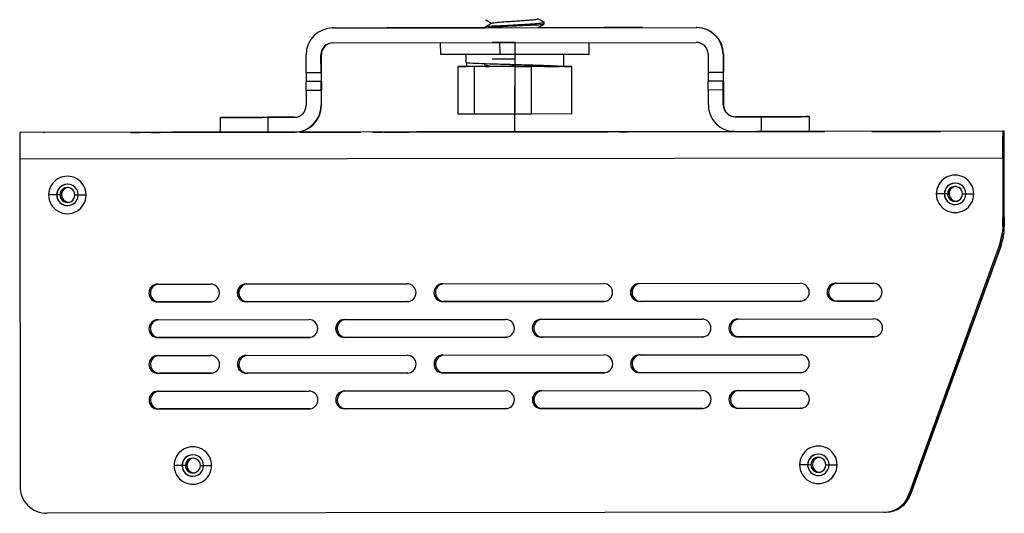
# Model space of a CAD drawing. Header units: millimetres. Extents: x -320 to 32, y 12 to 324.
# Tile 22 of 24: x -133 to 32, y 147 to 230. Entities that reach past the tile are written whole.
import ezdxf

# ---------------------------------------------------------------- set-up
doc = ezdxf.new("R2010")
doc.units = ezdxf.units.MM
doc.header["$PDSIZE"] = -1

msp = doc.modelspace()

# ---------------------------------------------------------------- linework, layer by layer
at = {"color": 7, "linetype": 'Continuous', "lineweight": 25}
for p, q in [((-80.85, 228.61), (-80.92, 228.61)), ((-80.85, 228.61), (-80.76, 228.61)), ((-80.82, 228.61), (-19.82, 228.68)), ((-80.76, 228.61), (-80.82, 228.61)), ((-80.76, 228.61), (-55.22, 228.64)), ((-65.31, 228.63), (-35.31, 228.66)), ((-55.22, 228.64), (-65.27, 228.63)), ((-65.27, 228.63), (-65.27, 228.63)), ((-55.22, 228.86), (-55.22, 228.64)), ((-54.71, 228.86), (-54.71, 228.67)), ((-46.39, 228.65), (-46.4, 228.66)), ((-46.39, 228.65), (-19.76, 228.68)), ((-35.27, 228.66), (-46.39, 228.65)), ((-45.46, 229.59), (-45.37, 229.57)), ((-45.36, 229.26), (-45.36, 229.7)), ((-35.27, 228.66), (-35.27, 228.66)), ((-19.82, 228.68), (-19.76, 228.68)), ((-80.82, 226.11), (-19.82, 226.18)), ((-62.79, 226.13), (-62.78, 224.13)), ((-52.77, 224.14), (-52.78, 226.14)), ((-37.78, 224.16), (-37.79, 226.16)), ((-85.31, 221.1), (-85.32, 224.1)), ((-82.81, 221.11), (-82.82, 224.11)), ((-82.75, 224.11), (-82.82, 224.11)), ((-82.75, 221.11), (-82.75, 224.11)), ((-58.53, 224.14), (-58.53, 222.79)), ((-42.03, 222.16), (-42.03, 224.06)), ((-17.82, 224.18), (-17.81, 221.18)), ((-15.25, 224.19), (-15.32, 224.19)), ((-15.32, 224.19), (-15.31, 221.19)), ((-15.25, 224.19), (-15.25, 221.19)), ((-57.04, 222.14), (-59.82, 222.13)), ((-59.82, 222.13), (-58.37, 222.14)), ((-59.81, 214.13), (-59.82, 222.13)), ((-58.37, 222.78), (-58.37, 222.14)), ((-47.5, 222.15), (-57.04, 222.14)), ((-57.03, 214.14), (-57.04, 222.14)), ((-55.28, 222.14), (-55.28, 222.58)), ((-40.74, 222.16), (-47.5, 222.15)), ((-47.49, 214.15), (-47.5, 222.15)), ((-45.35, 222.15), (-43.52, 222.15)), ((-43.52, 222.15), (-42.85, 222.16)), ((-42.03, 222.16), (-40.74, 222.16)), ((-40.73, 214.16), (-40.74, 222.16)), ((-85.31, 221.1), (-82.81, 221.11)), ((-17.81, 221.18), (-15.31, 221.19)), ((-82.81, 219.61), (-85.31, 219.6)), ((-82.81, 219.61), (-82.81, 219.61)), ((-82.75, 219.61), (-82.75, 219.61)), ((-15.31, 219.69), (-17.81, 219.68)), ((-15.3, 218.19), (-17.8, 218.18)), ((-17.8, 215.68), (-17.8, 218.18)), ((-15.31, 219.69), (-15.31, 219.69)), ((-15.3, 215.69), (-15.3, 218.19)), ((-15.25, 219.69), (-15.25, 219.69)), ((-15.25, 218.19), (-15.25, 215.69)), ((-82.8, 218.11), (-85.3, 218.1)), ((-85.3, 218.1), (-85.3, 215.6)), ((-82.8, 218.11), (-82.8, 215.61)), ((-82.75, 215.61), (-82.75, 218.11)), ((-82.8, 215.61), (-82.75, 215.61)), ((-15.3, 215.69), (-15.25, 215.69)), ((-99.7, 213.59), (-99.69, 213.59)), ((-99.7, 211.09), (-99.7, 213.59)), ((-94.27, 213.59), (-94.27, 213.59)), ((-91.72, 213.6), (-91.72, 211.1)), ((-87.3, 213.6), (-91.72, 213.6)), ((-91.67, 213.6), (-87.25, 213.6)), ((-57.03, 214.14), (-59.81, 214.13)), ((-47.49, 214.15), (-57.03, 214.14)), ((-40.73, 214.16), (-47.49, 214.15)), ((-8.87, 213.7), (-13.3, 213.69)), ((-13.25, 213.69), (-13.3, 213.69)), ((-13.25, 213.69), (-8.82, 213.7)), ((-8.87, 211.2), (-8.87, 213.7)), ((-6.27, 213.7), (-6.27, 213.7)), ((-0.85, 213.71), (-0.84, 213.71)), ((-0.85, 213.71), (-0.85, 211.21)), ((-0.84, 211.21), (-0.84, 213.71)), ((31.61, 211.24), (-133.39, 211.04)), ((-133.15, 211.05), (-133.39, 211.04)), ((-99.7, 211.09), (-133.15, 211.05)), ((-113.27, 211.07), (-101.27, 211.08)), ((-101.26, 211.08), (-113.26, 211.07)), ((-113.26, 211.07), (-113.26, 211.07)), ((-100.36, 211.09), (-109.82, 211.07)), ((-109.82, 211.07), (-100.37, 211.09)), ((-109.82, 211.07), (-109.82, 211.07)), ((-109.79, 211.07), (-100.33, 211.09)), ((-100.33, 211.09), (-109.78, 211.07)), ((-109.78, 211.07), (-109.78, 211.07)), ((-106.38, 211.08), (-97.3, 211.09)), ((-97.3, 211.09), (-106.37, 211.08)), ((-106.37, 211.08), (-106.37, 211.08)), ((-106.31, 211.08), (-99.7, 211.09)), ((-99.7, 211.09), (-106.3, 211.08)), ((-106.3, 211.08), (-106.3, 211.08)), ((-102.93, 211.08), (-90.04, 211.1)), ((-90.03, 211.1), (-102.92, 211.08)), ((-102.92, 211.08), (-102.92, 211.08)), ((-102.83, 211.08), (-99.7, 211.09)), ((-99.7, 211.09), (-102.82, 211.08)), ((-102.82, 211.08), (-102.82, 211.08)), ((-101.26, 211.08), (-101.26, 211.08)), ((-100.36, 211.09), (-100.36, 211.09)), ((-100.33, 211.09), (-100.33, 211.09)), ((-97.3, 211.09), (-97.3, 211.09)), ((-91.72, 211.1), (-87.29, 211.1)), ((-90.03, 211.1), (-90.03, 211.1)), ((-87.19, 211.1), (-87.14, 211.1)), ((-13.46, 211.19), (-87.11, 211.1)), ((-47.71, 211.15), (-72.6, 211.12)), ((-72.6, 211.12), (-47.71, 211.15)), ((-72.6, 211.12), (-72.6, 211.12)), ((-72.51, 211.12), (-47.62, 211.15)), ((-47.61, 211.15), (-72.5, 211.12)), ((-72.5, 211.12), (-72.5, 211.12)), ((-65.31, 211.13), (-44.23, 211.15)), ((-44.23, 211.15), (-65.3, 211.13)), ((-65.3, 211.13), (-65.3, 211.13)), ((-65.24, 211.13), (-44.17, 211.15)), ((-44.16, 211.15), (-65.23, 211.13)), ((-65.23, 211.13), (-65.23, 211.13)), ((-62.21, 211.13), (-40.75, 211.16)), ((-40.74, 211.16), (-62.2, 211.13)), ((-62.2, 211.13), (-62.2, 211.13)), ((-62.18, 211.13), (-40.72, 211.16)), ((-40.71, 211.16), (-62.17, 211.13)), ((-62.17, 211.13), (-62.17, 211.13)), ((-61.27, 211.13), (-37.27, 211.16)), ((-37.26, 211.16), (-61.26, 211.13)), ((-61.26, 211.13), (-61.26, 211.13)), ((-47.71, 211.15), (-47.71, 211.15)), ((-47.61, 211.15), (-47.61, 211.15)), ((-44.23, 211.15), (-44.23, 211.15)), ((-44.16, 211.15), (-44.16, 211.15)), ((-41.71, 211.16), (-6.71, 211.2)), ((-6.71, 211.2), (-41.71, 211.16)), ((-41.71, 211.16), (-41.71, 211.16)), ((-41.62, 211.16), (-13.41, 211.19)), ((-13.42, 211.19), (-41.61, 211.16)), ((-41.61, 211.16), (-41.61, 211.16)), ((-40.74, 211.16), (-40.74, 211.16)), ((-40.71, 211.16), (-40.71, 211.16)), ((-38.23, 211.16), (-3.23, 211.2)), ((-3.23, 211.2), (-38.23, 211.16)), ((-38.23, 211.16), (-38.23, 211.16)), ((-38.17, 211.16), (-13.4, 211.19)), ((-13.4, 211.19), (-38.16, 211.16)), ((-38.16, 211.16), (-38.16, 211.16)), ((-37.26, 211.16), (-37.26, 211.16)), ((-34.75, 211.16), (-13.32, 211.19)), ((-13.34, 211.19), (-34.74, 211.16)), ((-34.74, 211.16), (-34.74, 211.16)), ((-34.72, 211.17), (-13.38, 211.19)), ((-13.39, 211.19), (-34.71, 211.17)), ((-34.71, 211.17), (-34.71, 211.17)), ((-31.27, 211.17), (-14.77, 211.19)), ((-14.76, 211.19), (-31.26, 211.17)), ((-31.26, 211.17), (-31.26, 211.17)), ((-14.76, 211.19), (-14.76, 211.19)), ((-13.29, 211.19), (-8.87, 211.2)), ((-6.71, 211.2), (-6.71, 211.2)), ((-4.2, 211.2), (0.25, 211.21)), ((-3.23, 211.2), (-3.23, 211.2)), ((0.26, 211.21), (-1.66, 211.2)), ((-0.85, 211.21), (-0.84, 211.21)), ((31.85, 211.25), (-0.84, 211.21)), ((-0.84, 211.21), (0.28, 211.21)), ((0.29, 211.21), (-0.84, 211.21)), ((0.26, 211.21), (0.26, 211.21)), ((0.29, 211.21), (0.29, 211.21)), ((9.68, 211.22), (9.66, 211.22)), ((9.68, 211.22), (9.68, 211.22)), ((21.16, 211.23), (21.18, 211.23)), ((31.85, 211.25), (31.61, 211.24)), ((31.61, 211.24), (31.62, 209.74)), ((31.85, 209.75), (31.85, 211.25)), ((31.85, 209.75), (31.62, 209.74)), ((31.61, 206.74), (-133.39, 206.54)), ((31.61, 206.74), (31.63, 194.79)), ((31.61, 206.74), (31.61, 206.74)), ((31.61, 206.74), (31.62, 194.79)), ((31.88, 194.79), (31.86, 206.75)), ((31.87, 206.75), (31.86, 206.75)), ((31.88, 194.79), (31.87, 206.75)), ((-133.39, 206.54), (-133.33, 151.54)), ((31.61, 206.24), (31.62, 206.24)), ((31.62, 206.24), (31.62, 204.74)), ((31.86, 206.25), (31.86, 206.25)), ((31.86, 204.75), (31.86, 206.25)), ((31.61, 204.74), (31.62, 204.74)), ((31.62, 204.74), (31.61, 204.74)), ((31.62, 204.74), (31.63, 196.74)), ((31.62, 204.74), (31.62, 204.74)), ((31.86, 204.75), (31.86, 204.75)), ((31.87, 196.75), (31.86, 204.75)), ((31.86, 204.75), (31.86, 204.75)), ((-127.18, 200.55), (-128.54, 200.55)), ((-127.18, 200.55), (-127.18, 200.55)), ((-126.63, 200.55), (-127.18, 200.55)), ((-126.62, 200.55), (-126.63, 200.55)), ((-126.39, 200.56), (-126.38, 200.56)), ((-124.13, 200.55), (-123.58, 200.55)), ((-123.58, 200.55), (-122.24, 200.56)), ((21.82, 200.73), (20.46, 200.73)), ((21.82, 200.73), (21.82, 200.73)), ((22.37, 200.73), (21.82, 200.73)), ((22.38, 200.73), (22.37, 200.73)), ((22.61, 200.74), (22.62, 200.74)), ((24.87, 200.73), (25.42, 200.74)), ((25.42, 200.74), (26.76, 200.74)), ((31.63, 196.74), (31.62, 196.74)), ((31.63, 195.24), (31.63, 196.74)), ((31.63, 196.74), (31.63, 196.74)), ((31.87, 196.75), (31.87, 195.25)), ((31.87, 196.75), (31.87, 196.75)), ((31.63, 195.24), (31.62, 195.24)), ((31.63, 195.24), (31.62, 195.24)), ((31.88, 195.09), (31.62, 195.09)), ((31.87, 195.25), (31.88, 195.25)), ((31.88, 195.25), (31.87, 195.25)), ((31.13, 192.24), (31.49, 193.71)), ((31.14, 192.24), (31.5, 193.71)), ((31.5, 193.71), (31.49, 193.71)), ((31.62, 194.79), (31.63, 194.79)), ((31.88, 194.79), (31.88, 194.79)), ((15.88, 150.18), (31.13, 192.24)), ((15.89, 150.18), (31.14, 192.24)), ((31.39, 192.25), (16.14, 150.19)), ((16.14, 150.19), (31.4, 192.25)), ((31.37, 192.19), (31.12, 192.18)), ((31.13, 192.24), (31.14, 192.24)), ((31.39, 192.25), (31.39, 192.25)), ((31.39, 192.25), (31.4, 192.25)), ((31.4, 192.25), (31.4, 192.29)), ((-110.22, 185.57), (-101.37, 185.58)), ((-95.37, 185.59), (-68.37, 185.62)), ((-62.37, 185.63), (-35.37, 185.66)), ((-29.37, 185.67), (-2.37, 185.7)), ((3.63, 185.71), (9.87, 185.72)), ((-101.36, 182.58), (-110.21, 182.57)), ((-101.36, 182.58), (-110.21, 182.57)), ((-110.21, 182.57), (-110.21, 182.57)), ((-109.96, 182.58), (-101.23, 182.59)), ((-109.96, 182.58), (-109.95, 182.58)), ((-101.23, 182.59), (-109.95, 182.58)), ((-101.36, 182.58), (-101.36, 182.58)), ((-101.33, 182.58), (-101.36, 182.58)), ((-68.36, 182.62), (-95.36, 182.59)), ((-68.36, 182.62), (-95.36, 182.59)), ((-95.36, 182.59), (-95.36, 182.59)), ((-95.11, 182.59), (-68.23, 182.63)), ((-95.11, 182.59), (-95.1, 182.59)), ((-68.23, 182.63), (-95.1, 182.59)), ((-68.36, 182.62), (-68.36, 182.62)), ((-68.33, 182.62), (-68.36, 182.62)), ((-35.36, 182.66), (-62.36, 182.63)), ((-35.36, 182.66), (-62.36, 182.63)), ((-62.36, 182.63), (-62.36, 182.63)), ((-62.11, 182.63), (-35.23, 182.67)), ((-62.11, 182.63), (-62.1, 182.63)), ((-35.23, 182.67), (-62.1, 182.63)), ((-35.36, 182.66), (-35.36, 182.66)), ((-35.33, 182.66), (-35.36, 182.66)), ((-2.36, 182.7), (-29.36, 182.67)), ((-2.36, 182.7), (-29.36, 182.67)), ((-29.36, 182.67), (-29.36, 182.67)), ((-29.11, 182.67), (-2.23, 182.71)), ((-29.11, 182.67), (-29.1, 182.67)), ((-2.23, 182.71), (-29.1, 182.67)), ((-2.36, 182.7), (-2.36, 182.7)), ((-2.33, 182.7), (-2.36, 182.7)), ((9.88, 182.72), (3.64, 182.71)), ((9.88, 182.72), (3.64, 182.71)), ((3.64, 182.71), (3.64, 182.71)), ((3.89, 182.71), (10.01, 182.72)), ((3.89, 182.71), (3.9, 182.71)), ((10.01, 182.72), (3.9, 182.71)), ((9.88, 182.72), (9.88, 182.72)), ((9.91, 182.72), (9.88, 182.72)), ((-110.21, 179.57), (-84.86, 179.6)), ((-78.86, 179.61), (-51.86, 179.64)), ((-45.86, 179.65), (-18.86, 179.68)), ((-12.86, 179.69), (9.88, 179.71)), ((9.88, 179.71), (9.88, 179.71)), ((-84.86, 176.6), (-110.21, 176.57)), ((-110.21, 176.57), (-110.2, 176.57)), ((-84.85, 176.6), (-110.2, 176.57)), ((-109.95, 176.58), (-84.73, 176.61)), ((-84.72, 176.61), (-109.95, 176.58)), ((-109.95, 176.58), (-109.95, 176.58)), ((-84.86, 176.6), (-84.85, 176.6)), ((-84.82, 176.6), (-84.85, 176.6)), ((-51.86, 176.64), (-78.86, 176.61)), ((-78.86, 176.61), (-78.85, 176.61)), ((-51.85, 176.64), (-78.85, 176.61)), ((-78.6, 176.61), (-51.73, 176.65)), ((-51.73, 176.65), (-78.6, 176.61)), ((-78.6, 176.61), (-78.6, 176.61)), ((-51.86, 176.64), (-51.85, 176.64)), ((-51.82, 176.64), (-51.85, 176.64)), ((-18.86, 176.68), (-45.86, 176.65)), ((-45.86, 176.65), (-45.85, 176.65)), ((-18.85, 176.68), (-45.85, 176.65)), ((-45.6, 176.65), (-18.73, 176.69)), ((-18.73, 176.69), (-45.6, 176.65)), ((-45.6, 176.65), (-45.6, 176.65)), ((-18.86, 176.68), (-18.85, 176.68)), ((-18.82, 176.68), (-18.85, 176.68)), ((9.95, 176.72), (-12.86, 176.69)), ((-12.86, 176.69), (-12.85, 176.69)), ((9.96, 176.72), (-12.85, 176.69)), ((-12.6, 176.69), (10.09, 176.72)), ((10.09, 176.72), (-12.6, 176.69)), ((-12.6, 176.69), (-12.6, 176.69)), ((9.95, 176.72), (9.96, 176.72)), ((9.99, 176.72), (9.96, 176.72)), ((-110.2, 173.57), (-101.35, 173.58)), ((-95.35, 173.59), (-68.35, 173.62)), ((-62.35, 173.63), (-35.35, 173.66)), ((-29.35, 173.67), (-2.35, 173.7)), ((-101.35, 170.58), (-110.2, 170.57)), ((-110.2, 170.57), (-110.19, 170.57)), ((-101.34, 170.58), (-110.19, 170.57)), ((-109.94, 170.58), (-101.22, 170.59)), ((-101.22, 170.59), (-109.94, 170.58)), ((-109.94, 170.58), (-109.94, 170.58)), ((-101.35, 170.58), (-101.34, 170.58)), ((-101.31, 170.58), (-101.34, 170.58)), ((-68.35, 170.62), (-95.35, 170.59)), ((-95.35, 170.59), (-95.34, 170.59)), ((-68.35, 170.62), (-95.34, 170.59)), ((-95.09, 170.59), (-68.22, 170.63)), ((-68.22, 170.63), (-95.09, 170.59)), ((-95.09, 170.59), (-95.09, 170.59)), ((-68.35, 170.62), (-68.35, 170.62)), ((-68.31, 170.62), (-68.35, 170.62)), ((-35.35, 170.66), (-62.35, 170.63)), ((-35.35, 170.66), (-62.35, 170.63)), ((-62.35, 170.63), (-62.35, 170.63)), ((-62.09, 170.63), (-35.22, 170.67)), ((-35.22, 170.67), (-62.09, 170.63)), ((-62.09, 170.63), (-62.09, 170.63)), ((-35.35, 170.66), (-35.35, 170.66)), ((-35.31, 170.66), (-35.35, 170.66)), ((-2.35, 170.7), (-29.35, 170.67)), ((-2.35, 170.7), (-29.35, 170.67)), ((-29.35, 170.67), (-29.35, 170.67)), ((-29.09, 170.67), (-2.22, 170.71)), ((-2.22, 170.71), (-29.09, 170.67)), ((-29.09, 170.67), (-29.09, 170.67)), ((-2.35, 170.7), (-2.35, 170.7)), ((-2.31, 170.7), (-2.35, 170.7)), ((-110.2, 167.57), (-84.85, 167.6)), ((-78.85, 167.61), (-51.85, 167.64)), ((-45.85, 167.65), (-18.85, 167.68)), ((-12.85, 167.69), (-2.35, 167.7)), ((-84.84, 164.6), (-110.19, 164.57)), ((-84.84, 164.6), (-110.19, 164.57)), ((-110.19, 164.57), (-110.19, 164.57)), ((-109.94, 164.58), (-84.71, 164.61)), ((-109.94, 164.58), (-109.93, 164.58)), ((-84.71, 164.61), (-109.93, 164.58)), ((-84.84, 164.6), (-84.84, 164.6)), ((-84.8, 164.6), (-84.84, 164.6)), ((-51.84, 164.64), (-78.84, 164.61)), ((-51.84, 164.64), (-78.84, 164.61)), ((-78.84, 164.61), (-78.84, 164.61)), ((-78.59, 164.61), (-51.71, 164.65)), ((-78.59, 164.61), (-78.58, 164.61)), ((-51.71, 164.65), (-78.58, 164.61)), ((-51.84, 164.64), (-51.84, 164.64)), ((-51.8, 164.64), (-51.84, 164.64)), ((-18.84, 164.68), (-45.84, 164.65)), ((-18.84, 164.68), (-45.84, 164.65)), ((-45.84, 164.65), (-45.84, 164.65)), ((-45.59, 164.65), (-18.71, 164.69)), ((-45.59, 164.65), (-45.58, 164.65)), ((-18.71, 164.69), (-45.58, 164.65)), ((-18.84, 164.68), (-18.84, 164.68)), ((-18.8, 164.68), (-18.84, 164.68)), ((-2.34, 164.7), (-12.84, 164.69)), ((-2.34, 164.7), (-12.84, 164.69)), ((-12.84, 164.69), (-12.84, 164.69)), ((-12.59, 164.69), (-2.21, 164.71)), ((-12.59, 164.69), (-12.58, 164.69)), ((-2.21, 164.71), (-12.58, 164.69)), ((-2.34, 164.7), (-2.34, 164.7)), ((-2.3, 164.7), (-2.34, 164.7)), ((-106.13, 155.08), (-107.48, 155.07)), ((-106.13, 155.08), (-106.13, 155.08)), ((-105.57, 155.08), (-106.13, 155.08)), ((-105.57, 155.08), (-105.57, 155.08)), ((-105.34, 155.08), (-105.33, 155.08)), ((-103.07, 155.08), (-102.53, 155.08)), ((-102.53, 155.08), (-101.18, 155.08)), ((-1.13, 155.2), (-2.48, 155.2)), ((-1.13, 155.2), (-1.13, 155.2)), ((-0.57, 155.2), (-1.13, 155.2)), ((-0.57, 155.2), (-0.57, 155.2)), ((-0.34, 155.21), (-0.33, 155.21)), ((1.93, 155.21), (2.47, 155.21)), ((2.47, 155.21), (3.82, 155.21)), ((16.14, 150.19), (15.88, 150.18)), ((11.66, 147.22), (-128.82, 147.05)), ((11.76, 147.22), (12.02, 147.23))]:
    msp.add_line(p, q, dxfattribs=at)
at = {"color": 7, "linetype": 'Continuous'}
for p, q in [((-50.29, 226.15), (-54.08, 226.14)), ((-50.29, 226.15), (-50.28, 218.41)), ((-50.28, 223.35), (-54.07, 223.34)), ((-50.28, 223.35), (-51.81, 223.34)), ((-50.28, 222.15), (-47.62, 222.15)), ((-50.28, 222.15), (-50.27, 214.41)), ((-50.27, 211.15), (-50.28, 218.88)), ((-129.27, 211.05), (-129.26, 211.05)), ((-50.27, 211.15), (-46.4, 211.15))]:
    msp.add_line(p, q, dxfattribs=at)
at = {"color": 7, "linetype": 'Continuous', "lineweight": 25, "flags": 128}
for points in [[(-71.79, 228.62), (-71.67, 228.62), (-71.3, 228.62), (-70.7, 228.62), (-69.9, 228.62), (-68.92, 228.62), (-67.79, 228.62), (-66.57, 228.63), (-65.31, 228.63)], [(-65.27, 228.63), (-66.54, 228.63), (-67.76, 228.63), (-68.89, 228.62), (-69.87, 228.62), (-70.68, 228.62), (-71.29, 228.62), (-71.66, 228.62), (-71.79, 228.62)], [(-35.31, 228.66), (-33.75, 228.67), (-32.28, 228.67), (-30.99, 228.67), (-29.95, 228.67), (-29.22, 228.67), (-28.84, 228.67), (-28.83, 228.67), (-29.21, 228.67), (-29.93, 228.67), (-30.97, 228.67), (-32.25, 228.67), (-33.72, 228.67), (-35.27, 228.66)], [(-50.32, 226.15), (-50.61, 226.15), (-52.78, 226.14)], [(-52.77, 224.14), (-54.86, 224.14), (-56.81, 224.14), (-58.56, 224.14), (-60.07, 224.13), (-61.27, 224.13), (-62.14, 224.13), (-62.65, 224.13), (-62.78, 224.13)], [(-37.78, 224.16), (-37.79, 224.16), (-38.03, 224.16), (-38.65, 224.16), (-39.62, 224.16), (-40.92, 224.16), (-42.5, 224.16), (-44.32, 224.15), (-46.32, 224.15), (-48.43, 224.15), (-50.61, 224.15), (-52.77, 224.14)], [(-46.66, 222.15), (-47.78, 222.15), (-49.1, 222.15), (-50.51, 222.15), (-51.91, 222.14), (-53.18, 222.14), (-54.21, 222.14), (-54.92, 222.14), (-55.26, 222.14), (-55.19, 222.14), (-54.73, 222.14), (-54.62, 222.14)], [(-45.66, 222.15), (-45.83, 222.15), (-46.66, 222.15)], [(-99.7, 213.59), (-99.55, 213.59), (-99.1, 213.59), (-98.36, 213.59), (-97.37, 213.59), (-96.16, 213.59), (-94.78, 213.59), (-93.28, 213.59), (-91.72, 213.6)], [(-91.67, 213.6), (-93.23, 213.59), (-94.73, 213.59), (-96.12, 213.59), (-97.33, 213.59), (-98.33, 213.59), (-99.08, 213.59), (-99.54, 213.59), (-99.69, 213.59)], [(-94.28, 213.59), (-94.95, 213.59), (-95.51, 213.59), (-95.89, 213.59), (-96.02, 213.59), (-95.89, 213.59), (-95.51, 213.59), (-94.94, 213.59), (-94.27, 213.59)], [(-94.27, 213.59), (-93.6, 213.59), (-93.03, 213.59), (-92.65, 213.59), (-92.52, 213.6), (-92.66, 213.59), (-93.04, 213.59), (-93.61, 213.59), (-94.28, 213.59)], [(-8.87, 213.7), (-7.31, 213.7), (-5.81, 213.7), (-4.42, 213.7), (-3.21, 213.7), (-2.21, 213.7), (-1.47, 213.71), (-1.01, 213.71), (-0.85, 213.71)], [(-0.84, 213.71), (-0.99, 213.71), (-1.44, 213.71), (-2.18, 213.7), (-3.17, 213.7), (-4.38, 213.7), (-5.76, 213.7), (-7.26, 213.7), (-8.82, 213.7)], [(-6.28, 213.7), (-6.95, 213.7), (-7.51, 213.7), (-7.89, 213.7), (-8.02, 213.7), (-7.89, 213.7), (-7.51, 213.7), (-6.94, 213.7), (-6.27, 213.7)], [(-6.27, 213.7), (-5.6, 213.7), (-5.03, 213.7), (-4.65, 213.7), (-4.52, 213.7), (-4.66, 213.7), (-5.04, 213.7), (-5.61, 213.7), (-6.28, 213.7)], [(-113.26, 211.07), (-113.84, 211.07), (-114.33, 211.07), (-114.65, 211.07), (-114.77, 211.07), (-114.66, 211.07), (-114.33, 211.07), (-113.85, 211.07), (-113.27, 211.07)], [(-109.82, 211.07), (-110.39, 211.07), (-110.88, 211.07), (-111.2, 211.07), (-111.32, 211.07), (-111.21, 211.07), (-110.88, 211.07), (-110.4, 211.07), (-109.82, 211.07)], [(-109.78, 211.07), (-110.36, 211.07), (-110.85, 211.07), (-111.17, 211.07), (-111.29, 211.07), (-111.17, 211.07), (-110.85, 211.07), (-110.37, 211.07), (-109.79, 211.07)], [(-106.37, 211.08), (-106.94, 211.08), (-107.43, 211.08), (-107.76, 211.08), (-107.87, 211.08), (-107.76, 211.08), (-107.44, 211.08), (-106.95, 211.08), (-106.38, 211.08)], [(-106.3, 211.08), (-106.88, 211.08), (-107.36, 211.08), (-107.69, 211.08), (-107.81, 211.08), (-107.69, 211.08), (-107.37, 211.08), (-106.88, 211.08), (-106.31, 211.08)], [(-102.92, 211.08), (-103.5, 211.08), (-103.98, 211.08), (-104.31, 211.08), (-104.42, 211.08), (-104.31, 211.08), (-103.99, 211.08), (-103.5, 211.08), (-102.93, 211.08)], [(-102.82, 211.08), (-103.4, 211.08), (-103.88, 211.08), (-104.21, 211.08), (-104.33, 211.08), (-104.21, 211.08), (-103.89, 211.08), (-103.4, 211.08), (-102.83, 211.08)], [(-101.27, 211.08), (-100.98, 211.08), (-100.7, 211.09), (-100.44, 211.09), (-100.21, 211.09), (-100.02, 211.09), (-99.88, 211.09), (-99.8, 211.09), (-99.77, 211.09)], [(-99.77, 211.09), (-99.8, 211.09), (-99.88, 211.09), (-100.02, 211.09), (-100.2, 211.09), (-100.43, 211.09), (-100.69, 211.09), (-100.97, 211.08), (-101.26, 211.08)], [(-100.37, 211.09), (-100.07, 211.09), (-99.79, 211.09), (-99.53, 211.09), (-99.31, 211.09), (-99.12, 211.09), (-98.98, 211.09), (-98.89, 211.09), (-98.86, 211.09)], [(-98.86, 211.09), (-98.89, 211.09), (-98.98, 211.09), (-99.11, 211.09), (-99.3, 211.09), (-99.53, 211.09), (-99.79, 211.09), (-100.07, 211.09), (-100.36, 211.09)], [(-100.33, 211.09), (-100.04, 211.09), (-99.76, 211.09), (-99.7, 211.09)], [(-99.7, 211.09), (-99.75, 211.09), (-100.03, 211.09), (-100.33, 211.09)], [(-91.72, 211.1), (-93.28, 211.09), (-94.78, 211.09), (-96.16, 211.09), (-97.37, 211.09), (-98.36, 211.09), (-99.1, 211.09), (-99.55, 211.09), (-99.7, 211.09)], [(-97.3, 211.09), (-97.01, 211.09), (-96.73, 211.09), (-96.47, 211.09), (-96.24, 211.09), (-96.06, 211.09), (-95.92, 211.09), (-95.83, 211.09), (-95.8, 211.09)], [(-95.8, 211.09), (-95.83, 211.09), (-95.91, 211.09), (-96.05, 211.09), (-96.24, 211.09), (-96.46, 211.09), (-96.72, 211.09), (-97, 211.09), (-97.3, 211.09)], [(-90.04, 211.1), (-89.75, 211.1), (-89.46, 211.1), (-89.21, 211.1), (-88.98, 211.1), (-88.79, 211.1), (-88.65, 211.1), (-88.56, 211.1), (-88.54, 211.1)], [(-88.54, 211.1), (-88.56, 211.1), (-88.65, 211.1), (-88.79, 211.1), (-88.97, 211.1), (-89.2, 211.1), (-89.46, 211.1), (-89.74, 211.1), (-90.03, 211.1)], [(-76.12, 211.11), (-76.3, 211.11), (-76.82, 211.11), (-77.64, 211.11), (-78.71, 211.11), (-79.95, 211.11), (-81.28, 211.11), (-82.61, 211.11), (-83.86, 211.11), (-84.92, 211.1), (-85.74, 211.1), (-86.25, 211.1), (-86.42, 211.1)], [(-86.42, 211.1), (-86.24, 211.1), (-85.72, 211.1), (-84.9, 211.1), (-83.83, 211.11), (-82.59, 211.11), (-81.25, 211.11), (-79.92, 211.11), (-78.68, 211.11), (-77.62, 211.11), (-76.8, 211.11), (-76.29, 211.11), (-76.12, 211.11)], [(-72.6, 211.12), (-73.17, 211.12), (-73.66, 211.12), (-73.98, 211.12), (-74.1, 211.12), (-73.99, 211.12), (-73.66, 211.12), (-73.18, 211.12), (-72.6, 211.12)], [(-72.5, 211.12), (-73.07, 211.12), (-73.56, 211.12), (-73.89, 211.12), (-74, 211.12), (-73.89, 211.12), (-73.56, 211.12), (-73.08, 211.12), (-72.51, 211.12)], [(-69.74, 211.12), (-69.83, 211.12), (-70.11, 211.12), (-70.51, 211.12), (-70.99, 211.12), (-71.47, 211.12), (-71.87, 211.12), (-72.14, 211.12), (-72.24, 211.12)], [(-72.24, 211.12), (-72.14, 211.12), (-71.87, 211.12), (-71.46, 211.12), (-70.98, 211.12), (-70.51, 211.12), (-70.1, 211.12), (-69.83, 211.12), (-69.74, 211.12)], [(-68.02, 211.12), (-68.11, 211.12), (-68.39, 211.12), (-68.79, 211.12), (-69.27, 211.12), (-69.75, 211.12), (-70.15, 211.12), (-70.42, 211.12), (-70.52, 211.12)], [(-70.52, 211.12), (-70.42, 211.12), (-70.15, 211.12), (-69.74, 211.12), (-69.26, 211.12), (-68.79, 211.12), (-68.38, 211.12), (-68.11, 211.12), (-68.02, 211.12)], [(-65.3, 211.13), (-65.87, 211.13), (-66.36, 211.13), (-66.69, 211.13), (-66.8, 211.13), (-66.69, 211.13), (-66.36, 211.13), (-65.88, 211.13), (-65.31, 211.13)], [(-65.23, 211.13), (-65.81, 211.13), (-66.29, 211.13), (-66.62, 211.13), (-66.74, 211.13), (-66.62, 211.13), (-66.3, 211.13), (-65.81, 211.13), (-65.24, 211.13)], [(-62.2, 211.13), (-62.78, 211.13), (-63.26, 211.13), (-63.59, 211.13), (-63.71, 211.13), (-63.59, 211.13), (-63.27, 211.13), (-62.78, 211.13), (-62.21, 211.13)], [(-62.17, 211.13), (-62.74, 211.13), (-63.23, 211.13), (-63.56, 211.13), (-63.67, 211.13), (-63.56, 211.13), (-63.24, 211.13), (-62.75, 211.13), (-62.18, 211.13)], [(-61.26, 211.13), (-61.84, 211.13), (-62.33, 211.13), (-62.65, 211.13), (-62.77, 211.13), (-62.66, 211.13), (-62.33, 211.13), (-61.85, 211.13), (-61.27, 211.13)], [(-47.71, 211.15), (-47.42, 211.15), (-47.14, 211.15), (-46.88, 211.15), (-46.65, 211.15), (-46.46, 211.15), (-46.33, 211.15), (-46.24, 211.15), (-46.21, 211.15)], [(-46.21, 211.15), (-46.24, 211.15), (-46.32, 211.15), (-46.46, 211.15), (-46.65, 211.15), (-46.87, 211.15), (-47.13, 211.15), (-47.41, 211.15), (-47.71, 211.15)], [(-47.62, 211.15), (-47.32, 211.15), (-47.04, 211.15), (-46.78, 211.15), (-46.55, 211.15), (-46.37, 211.15), (-46.23, 211.15), (-46.14, 211.15), (-46.11, 211.15)], [(-46.11, 211.15), (-46.14, 211.15), (-46.22, 211.15), (-46.36, 211.15), (-46.55, 211.15), (-46.77, 211.15), (-47.03, 211.15), (-47.31, 211.15), (-47.61, 211.15)], [(-44.23, 211.15), (-43.94, 211.15), (-43.66, 211.15), (-43.4, 211.15), (-43.17, 211.15), (-42.98, 211.15), (-42.85, 211.15), (-42.76, 211.15), (-42.73, 211.15)], [(-42.73, 211.15), (-42.76, 211.15), (-42.84, 211.15), (-42.98, 211.15), (-43.17, 211.15), (-43.39, 211.15), (-43.65, 211.15), (-43.93, 211.15), (-44.23, 211.15)], [(-44.17, 211.15), (-43.87, 211.15), (-43.59, 211.15), (-43.33, 211.16), (-43.11, 211.16), (-42.92, 211.16), (-42.78, 211.16), (-42.69, 211.16), (-42.66, 211.16)], [(-42.66, 211.16), (-42.69, 211.16), (-42.78, 211.16), (-42.91, 211.16), (-43.1, 211.16), (-43.33, 211.16), (-43.59, 211.16), (-43.87, 211.15), (-44.16, 211.15)], [(-41.71, 211.16), (-42.28, 211.15), (-42.77, 211.15), (-43.09, 211.15), (-43.21, 211.15), (-43.1, 211.15), (-42.77, 211.15), (-42.29, 211.15), (-41.71, 211.16)], [(-41.61, 211.16), (-42.18, 211.16), (-42.67, 211.16), (-43, 211.16), (-43.11, 211.16), (-43, 211.16), (-42.67, 211.16), (-42.19, 211.16), (-41.62, 211.16)], [(-40.75, 211.16), (-40.46, 211.16), (-40.18, 211.16), (-39.92, 211.16), (-39.69, 211.16), (-39.5, 211.16), (-39.36, 211.16), (-39.28, 211.16), (-39.25, 211.16)], [(-39.25, 211.16), (-39.28, 211.16), (-39.36, 211.16), (-39.5, 211.16), (-39.69, 211.16), (-39.91, 211.16), (-40.17, 211.16), (-40.45, 211.16), (-40.74, 211.16)], [(-40.72, 211.16), (-40.43, 211.16), (-40.15, 211.16), (-39.89, 211.16), (-39.66, 211.16), (-39.47, 211.16), (-39.33, 211.16), (-39.25, 211.16), (-39.22, 211.16)], [(-39.22, 211.16), (-39.24, 211.16), (-39.33, 211.16), (-39.47, 211.16), (-39.65, 211.16), (-39.88, 211.16), (-40.14, 211.16), (-40.42, 211.16), (-40.71, 211.16)], [(-38.23, 211.16), (-38.8, 211.16), (-39.29, 211.16), (-39.61, 211.16), (-39.73, 211.16), (-39.62, 211.16), (-39.29, 211.16), (-38.81, 211.16), (-38.23, 211.16)], [(-38.16, 211.16), (-38.73, 211.16), (-39.22, 211.16), (-39.55, 211.16), (-39.66, 211.16), (-39.55, 211.16), (-39.23, 211.16), (-38.74, 211.16), (-38.17, 211.16)], [(-37.27, 211.16), (-36.98, 211.16), (-36.7, 211.16), (-36.44, 211.16), (-36.21, 211.16), (-36.02, 211.16), (-35.88, 211.16), (-35.8, 211.16), (-35.77, 211.16)], [(-35.77, 211.16), (-35.8, 211.16), (-35.88, 211.16), (-36.02, 211.16), (-36.2, 211.16), (-36.43, 211.16), (-36.69, 211.16), (-36.97, 211.16), (-37.26, 211.16)], [(-34.74, 211.16), (-35.32, 211.16), (-35.81, 211.16), (-36.13, 211.16), (-36.25, 211.16), (-36.14, 211.16), (-35.81, 211.16), (-35.33, 211.16), (-34.75, 211.16)], [(-34.71, 211.17), (-35.29, 211.16), (-35.77, 211.16), (-36.1, 211.16), (-36.22, 211.16), (-36.1, 211.16), (-35.78, 211.16), (-35.29, 211.16), (-34.72, 211.17)], [(-31.26, 211.17), (-31.84, 211.17), (-32.33, 211.17), (-32.65, 211.17), (-32.77, 211.17), (-32.66, 211.17), (-32.33, 211.17), (-31.85, 211.17), (-31.27, 211.17)], [(-13.36, 211.19), (-13.38, 211.19), (-13.52, 211.19), (-13.71, 211.19), (-13.94, 211.19), (-14.2, 211.19), (-14.48, 211.19), (-14.77, 211.19)], [(-14.76, 211.19), (-14.47, 211.19), (-14.19, 211.19), (-13.93, 211.19), (-13.7, 211.19), (-13.52, 211.19), (-13.38, 211.19), (-13.37, 211.19)], [(-0.85, 211.21), (-1, 211.21), (-1.46, 211.21), (-2.21, 211.2), (-3.2, 211.2), (-4.42, 211.2), (-5.8, 211.2), (-7.31, 211.2), (-8.87, 211.2)], [(-6.71, 211.2), (-6.42, 211.2), (-6.14, 211.2), (-5.88, 211.2), (-5.65, 211.2), (-5.47, 211.2), (-5.33, 211.2), (-5.24, 211.2), (-5.21, 211.2)], [(-5.21, 211.2), (-5.24, 211.2), (-5.32, 211.2), (-5.46, 211.2), (-5.65, 211.2), (-5.87, 211.2), (-6.13, 211.2), (-6.41, 211.2), (-6.71, 211.2)], [(-3.23, 211.2), (-2.94, 211.2), (-2.66, 211.2), (-2.4, 211.2), (-2.17, 211.2), (-1.98, 211.2), (-1.85, 211.2), (-1.76, 211.2), (-1.73, 211.2)], [(-1.73, 211.2), (-1.76, 211.2), (-1.84, 211.2), (-1.98, 211.2), (-2.17, 211.2), (-2.39, 211.2), (-2.65, 211.2), (-2.93, 211.2), (-3.23, 211.2)], [(0.25, 211.21), (0.54, 211.21), (0.82, 211.21), (1.08, 211.21), (1.31, 211.21), (1.5, 211.21), (1.64, 211.21), (1.72, 211.21), (1.75, 211.21)], [(1.75, 211.21), (1.72, 211.21), (1.64, 211.21), (1.5, 211.21), (1.31, 211.21), (1.09, 211.21), (0.83, 211.21), (0.55, 211.21), (0.26, 211.21)], [(0.28, 211.21), (0.57, 211.21), (0.85, 211.21), (1.11, 211.21), (1.34, 211.21), (1.53, 211.21), (1.67, 211.21), (1.75, 211.21), (1.78, 211.21)], [(1.78, 211.21), (1.76, 211.21), (1.67, 211.21), (1.53, 211.21), (1.35, 211.21), (1.12, 211.21), (0.86, 211.21), (0.58, 211.21), (0.29, 211.21)], [(9.66, 211.22), (10.51, 211.22), (11.67, 211.22), (13.06, 211.22), (14.6, 211.22), (16.2, 211.22), (17.74, 211.23), (19.14, 211.23), (20.31, 211.23), (21.16, 211.23)], [(21.18, 211.23), (20.33, 211.23), (19.17, 211.23), (17.78, 211.23), (16.23, 211.23), (14.64, 211.22), (13.09, 211.22), (11.7, 211.22), (10.53, 211.22), (9.68, 211.22)]]:
    msp.add_lwpolyline(points, dxfattribs=at)
at = {"color": 7, "linetype": 'Continuous', "lineweight": 25}
for centre, radius, start, end in [((-80.82, 224.11), 4.5, 90.0695, 180.0695), ((-19.82, 224.18), 4.5, 0.0693, 90.0693), ((-19.75, 224.18), 4.5, 0.0693, 90.0693), ((-80.82, 224.11), 2, 90.0695, 180.0695), ((-80.75, 224.11), 2, 91.3398, 180.0695), ((-19.82, 224.18), 2, 0.0693, 90.0693), ((51.55, 220.89), 136.86, 179.9124, 180.5403), ((54.05, 220.9), 136.86, 179.9124, 180.5403), ((-219.67, 220.57), 136.93, 359.5986, 0.2263), ((119.05, 220.98), 136.86, 179.9124, 180.5403), ((121.55, 220.98), 136.86, 179.9124, 180.5403), ((-152.17, 220.65), 136.93, 359.5986, 0.2263), ((-222.17, 218.31), 136.86, 359.9124, 0.5403), ((-219.67, 218.32), 136.86, 359.9124, 0.5403), ((54.17, 218.65), 136.93, 179.5986, 180.2263), ((-154.67, 218.39), 136.86, 359.9124, 0.5403), ((-152.17, 218.4), 136.86, 359.9124, 0.5403), ((121.67, 218.73), 136.93, 179.5986, 180.2263), ((-87.3, 215.6), 2, 270.0695, 0.0695), ((-87.3, 215.6), 4.5, 270.0695, 0.0695), ((-87.25, 215.6), 4.5, 271.3398, 0.0695), ((-13.3, 215.69), 4.5, 180.0693, 270.0693), ((-13.3, 215.69), 2, 180.0693, 270.0693), ((-13.25, 215.69), 2, 180.0693, 270.0693), ((277.38, 208.17), 410.78, 179.5986, 180.2263), ((442.38, 208.37), 410.78, 179.5986, 180.2263), ((-145.3, 209.09), 177.16, 0.0022, 0.6972), ((305.46, 207.82), 273.85, 179.5986, 180.2263), ((-241.87, 207.17), 273.73, 359.9124, 0.5403), ((-125.39, 200.55), 3.15, 0.0692, 180.0696), ((23.61, 200.73), 3.15, 0.0692, 180.0696), ((-125.38, 200.55), 1.8, 0.0692, 180.0696), ((-125.38, 200.55), 1.8, 91.3398, 180.0695), ((-125.38, 200.55), 1.25, 0.0692, 180.0696), ((-125.37, 200.55), 1.25, 91.3398, 180.0695), ((-125.14, 200.56), 1.25, 96.8273, 180.0695), ((-125.13, 200.56), 1.25, 97.0324, 180.0695), ((23.62, 200.73), 1.8, 0.0692, 180.0696), ((23.62, 200.73), 1.8, 91.3398, 180.0695), ((23.62, 200.73), 1.25, 0.0692, 180.0696), ((23.63, 200.73), 1.25, 91.3398, 180.0695), ((23.86, 200.74), 1.25, 96.8273, 180.0695), ((23.87, 200.74), 1.25, 97.0324, 180.0695), ((-125.39, 200.55), 3.15, 180.0692, 0.0696), ((-125.38, 200.55), 1.8, 180.0692, 0.0696), ((-125.38, 200.55), 1.8, 180.0693, 271.3396), ((-125.38, 200.55), 1.25, 180.0692, 0.0696), ((-125.37, 200.55), 1.25, 180.0693, 271.3396), ((-125.14, 200.56), 1.25, 180.0693, 265.8521), ((-125.13, 200.56), 1.25, 180.0693, 265.647), ((23.61, 200.73), 3.15, 180.0692, 0.0696), ((23.62, 200.73), 1.8, 180.0692, 0.0696), ((23.62, 200.73), 1.8, 180.0693, 271.3396), ((23.62, 200.73), 1.25, 180.0692, 0.0696), ((23.63, 200.73), 1.25, 180.0693, 271.3396), ((23.86, 200.74), 1.25, 180.0693, 265.8521), ((23.87, 200.74), 1.25, 180.0693, 265.647), ((23.38, 195.08), 8.5, 340.0695, 0.0694), ((23.12, 195.08), 8.5, 340.0695, 352.618), ((27.12, 194.78), 4.5, 346.3092, 0.0694), ((27.13, 194.78), 4.5, 346.3092, 0.0694), ((27.38, 194.79), 4.5, 348.8437, 0.0694), ((27.38, 194.79), 4.5, 349.822, 0.0694), ((-110.22, 184.07), 1.5, 90.0696, 270.0692), ((-110.21, 184.07), 1.5, 91.3399, 270.0692), ((-109.96, 184.08), 1.5, 95.0571, 270.0692), ((-109.96, 184.08), 1.5, 95.097, 270.0692), ((-101.37, 184.08), 1.5, 270.0696, 90.0692), ((-95.37, 184.09), 1.5, 90.0696, 270.0692), ((-95.36, 184.09), 1.5, 91.3399, 270.0692), ((-95.11, 184.09), 1.5, 95.0571, 270.0692), ((-95.11, 184.09), 1.5, 95.097, 270.0692), ((-68.37, 184.12), 1.5, 270.0696, 90.0692), ((-62.37, 184.13), 1.5, 90.0696, 270.0692), ((-62.36, 184.13), 1.5, 91.3399, 270.0692), ((-62.11, 184.13), 1.5, 95.0571, 270.0692), ((-62.11, 184.13), 1.5, 95.097, 270.0692), ((-35.37, 184.16), 1.5, 270.0696, 90.0692), ((-29.37, 184.17), 1.5, 90.0696, 270.0692), ((-29.36, 184.17), 1.5, 91.3399, 270.0692), ((-29.11, 184.17), 1.5, 95.0571, 270.0692), ((-29.11, 184.17), 1.5, 95.097, 270.0692), ((-2.37, 184.2), 1.5, 270.0696, 90.0692), ((3.63, 184.21), 1.5, 90.0696, 270.0692), ((3.64, 184.21), 1.5, 91.3399, 270.0692), ((3.89, 184.21), 1.5, 95.0571, 270.0692), ((3.89, 184.21), 1.5, 95.097, 270.0692), ((9.87, 184.22), 1.5, 270.0696, 90.0692), ((-110.21, 178.07), 1.5, 90.0696, 270.0692), ((-110.2, 178.07), 1.5, 91.3399, 270.0692), ((-109.95, 178.08), 1.5, 95.0571, 270.0692), ((-109.95, 178.08), 1.5, 95.097, 270.0692), ((-84.86, 178.1), 1.5, 270.0696, 90.0692), ((-78.86, 178.11), 1.5, 90.0696, 270.0692), ((-78.85, 178.11), 1.5, 91.3399, 270.0692), ((-78.6, 178.11), 1.5, 95.0571, 270.0692), ((-78.6, 178.11), 1.5, 95.097, 270.0692), ((-51.86, 178.14), 1.5, 270.0696, 90.0692), ((-45.86, 178.15), 1.5, 90.0696, 270.0692), ((-45.85, 178.15), 1.5, 91.3399, 270.0692), ((-45.6, 178.15), 1.5, 95.0571, 270.0692), ((-45.6, 178.15), 1.5, 95.097, 270.0692), ((-18.86, 178.18), 1.5, 270.0696, 90.0692), ((-12.86, 178.19), 1.5, 90.0696, 270.0692), ((-12.85, 178.19), 1.5, 91.3399, 270.0692), ((-12.6, 178.19), 1.5, 95.0612, 270.0692), ((-12.6, 178.19), 1.5, 95.1011, 270.0692), ((9.95, 178.22), 1.5, 90.0694, 92.7845), ((9.96, 178.22), 1.5, 91.3397, 92.7845), ((9.95, 178.22), 1.5, 270.0696, 90.0692), ((-110.2, 172.07), 1.5, 90.0696, 270.0692), ((-110.2, 172.07), 1.5, 91.3399, 270.0692), ((-109.94, 172.08), 1.5, 95.0571, 270.0692), ((-109.94, 172.08), 1.5, 95.097, 270.0692), ((-101.35, 172.08), 1.5, 270.0696, 90.0692), ((-95.35, 172.09), 1.5, 90.0696, 270.0692), ((-95.35, 172.09), 1.5, 91.3399, 270.0692), ((-95.09, 172.09), 1.5, 95.0571, 270.0692), ((-95.09, 172.09), 1.5, 95.097, 270.0692), ((-68.35, 172.12), 1.5, 270.0696, 90.0692), ((-62.35, 172.13), 1.5, 90.0696, 270.0692), ((-62.35, 172.13), 1.5, 91.3399, 270.0692), ((-62.09, 172.13), 1.5, 95.0571, 270.0692), ((-62.09, 172.13), 1.5, 95.097, 270.0692), ((-35.35, 172.16), 1.5, 270.0696, 90.0692), ((-29.35, 172.17), 1.5, 90.0696, 270.0692), ((-29.35, 172.17), 1.5, 91.3399, 270.0692), ((-29.1, 172.17), 1.5, 95.0571, 270.0692), ((-29.09, 172.17), 1.5, 95.097, 270.0692), ((-2.35, 172.2), 1.5, 270.0696, 90.0692), ((-110.19, 166.07), 1.5, 90.0696, 270.0692), ((-110.19, 166.07), 1.5, 91.3399, 270.0692), ((-109.94, 166.08), 1.5, 95.0571, 270.0692), ((-109.93, 166.08), 1.5, 95.097, 270.0692), ((-84.84, 166.1), 1.5, 270.0696, 90.0692), ((-78.84, 166.11), 1.5, 90.0696, 270.0692), ((-78.84, 166.11), 1.5, 91.3399, 270.0692), ((-78.59, 166.11), 1.5, 95.0571, 270.0692), ((-78.58, 166.11), 1.5, 95.097, 270.0692), ((-51.84, 166.14), 1.5, 270.0696, 90.0692), ((-45.84, 166.15), 1.5, 90.0696, 270.0692), ((-45.84, 166.15), 1.5, 91.3399, 270.0692), ((-45.59, 166.15), 1.5, 95.0571, 270.0692), ((-45.58, 166.15), 1.5, 95.097, 270.0692), ((-18.84, 166.18), 1.5, 270.0696, 90.0692), ((-12.84, 166.19), 1.5, 90.0696, 270.0692), ((-12.84, 166.19), 1.5, 91.3399, 270.0692), ((-12.59, 166.19), 1.5, 95.0571, 270.0692), ((-12.58, 166.19), 1.5, 95.097, 270.0692), ((-2.34, 166.2), 1.5, 270.0696, 90.0692), ((-104.33, 155.08), 3.15, 0.0692, 180.0696), ((0.67, 155.2), 3.15, 0.0692, 180.0696), ((-104.33, 155.08), 1.8, 0.0692, 180.0696), ((-104.33, 155.08), 1.8, 91.3398, 180.0695), ((-104.32, 155.08), 1.25, 0.0692, 180.0696), ((-104.32, 155.08), 1.25, 91.3398, 180.0695), ((-104.09, 155.08), 1.25, 96.8274, 180.0695), ((-104.08, 155.08), 1.25, 97.0324, 180.0695), ((0.67, 155.2), 1.8, 0.0692, 180.0696), ((0.67, 155.2), 1.8, 91.3398, 180.0695), ((0.68, 155.2), 1.25, 0.0692, 180.0696), ((0.68, 155.21), 1.25, 91.3398, 180.0695), ((0.91, 155.21), 1.25, 96.8273, 180.0695), ((0.92, 155.21), 1.25, 97.0324, 180.0695), ((-104.33, 155.08), 3.15, 180.0692, 0.0696), ((-104.33, 155.08), 1.8, 180.0692, 0.0696), ((-104.33, 155.08), 1.8, 180.0693, 271.3396), ((-104.32, 155.08), 1.25, 180.0692, 0.0696), ((-104.32, 155.08), 1.25, 180.0693, 271.3396), ((-104.09, 155.08), 1.25, 180.0693, 265.852), ((-104.08, 155.08), 1.25, 180.0693, 265.647), ((0.67, 155.2), 3.15, 180.0692, 0.0696), ((0.67, 155.2), 1.8, 180.0692, 0.0696), ((0.67, 155.2), 1.8, 180.0693, 271.3396), ((0.68, 155.2), 1.25, 180.0692, 0.0696), ((0.68, 155.21), 1.25, 180.0693, 271.3396), ((0.91, 155.21), 1.25, 180.0693, 265.8521), ((0.92, 155.21), 1.25, 180.0693, 265.647), ((-128.83, 151.55), 4.5, 180.0693, 270.0693), ((11.65, 151.72), 4.5, 270.0695, 340.0696), ((11.66, 151.72), 4.5, 271.3397, 340.0696), ((11.91, 151.72), 4.5, 271.3397, 340.0696), ((11.91, 151.72), 4.5, 271.3397, 340.0696)]:
    msp.add_arc(centre, radius, start, end, dxfattribs=at)
for points, knots in [([(-55.19, 229.98), (-55.04, 229.9), (-54.7, 229.7), (-54.35, 229.51), (-54.16, 229.4)], [0, 0, 0, 0, 0.427475, 1, 1, 1, 1]), ([(-54.07, 229.42), (-54.05, 229.44), (-53.99, 229.47), (-53.55, 229.53), (-52.84, 229.6), (-51.89, 229.67), (-50.83, 229.74), (-49.72, 229.81), (-48.66, 229.88), (-47.72, 229.95), (-47, 230.02), (-46.56, 230.08), (-46.51, 230.12), (-46.48, 230.13)], [0, 0, 0, 0, 0.059485, 0.156928, 0.254297, 0.351683, 0.449142, 0.546515, 0.643887, 0.741352, 0.838724, 0.936097, 1, 1, 1, 1]), ([(-45.44, 229.61), (-45.57, 229.68), (-45.89, 229.87), (-46.21, 230.05), (-46.41, 230.16)], [0, 0, 0, 0, 0.396895, 1, 1, 1, 1]), ([(-54.11, 229.43), (-54.32, 229.31), (-54.68, 229.1), (-55.05, 228.89), (-55.21, 228.8)], [0, 0, 0, 0, 0.570728, 1, 1, 1, 1]), ([(-54.71, 228.86), (-54.95, 228.83), (-55.22, 228.81), (-55.21, 228.79), (-55.21, 228.79)], [0, 0, 0, 0, 0.857757, 1, 1, 1, 1]), ([(-45.41, 229.55), (-45.44, 229.51), (-45.47, 229.46), (-45.94, 229.38), (-46.65, 229.3), (-47.79, 229.21), (-48.91, 229.15), (-49.51, 229.12), (-49.83, 229.1), (-50.13, 229.08), (-50.82, 229.05), (-52.09, 228.98), (-53.66, 228.92), (-54.36, 228.88), (-54.71, 228.86)], [0, 0, 0, 0, 0.12191, 0.169384, 0.268445, 0.414399, 0.487955, 0.53803, 0.552996, 0.561236, 0.607762, 0.708008, 0.85405, 1, 1, 1, 1]), ([(-54.71, 228.67), (-54.56, 228.69), (-54.4, 228.71), (-54.2, 228.73), (-54.2, 228.73), (-54.18, 228.73), (-54.13, 228.74), (-53.93, 228.76), (-53.27, 228.82), (-51.92, 228.91), (-49.97, 228.99), (-48.05, 229.08), (-46.51, 229.14), (-45.54, 229.2), (-45.47, 229.24), (-45.44, 229.25)], [0, 0, 0, 0, 0.075026, 0.075073, 0.075429, 0.076401, 0.080052, 0.094181, 0.149709, 0.29873, 0.447856, 0.596863, 0.745773, 0.894655, 1, 1, 1, 1]), ([(-46.41, 228.65), (-46.22, 228.76), (-45.89, 228.95), (-45.56, 229.14), (-45.43, 229.22)], [0, 0, 0, 0, 0.601115, 1, 1, 1, 1]), ([(-42.85, 222.16), (-42.98, 222.17), (-43.44, 222.21), (-45.38, 222.28), (-48.29, 222.37), (-51.57, 222.46), (-54.65, 222.55), (-57.03, 222.64), (-58.41, 222.72), (-58.4, 222.77), (-58.39, 222.79)], [0, 0, 0, 0, 0.053405, 0.195753, 0.338101, 0.480449, 0.622797, 0.765145, 0.907492, 1, 1, 1, 1]), ([(-55.1, 222.44), (-54.98, 222.37), (-54.8, 222.27), (-54.62, 222.17), (-54.57, 222.14)], [0, 0, 0, 0, 0.70656, 1, 1, 1, 1]), ([(-52.25, 222.14), (-52.08, 222.16), (-51.61, 222.19), (-50.92, 222.24), (-50.44, 222.27), (-50.32, 222.27)], [0, 0, 0, 0, 0.290296, 0.825466, 1, 1, 1, 1])]:
    msp.add_open_spline(points, degree=3, knots=knots, dxfattribs=at)
at = {"color": 7, "linetype": 'Continuous'}
for p in [(-50.29, 226.15), (-50.28, 223.35), (-50.28, 222.15), (-129.27, 211.05), (-50.27, 211.15)]:
    msp.add_point(p, dxfattribs=at)

doc.saveas('drawing.dxf')
